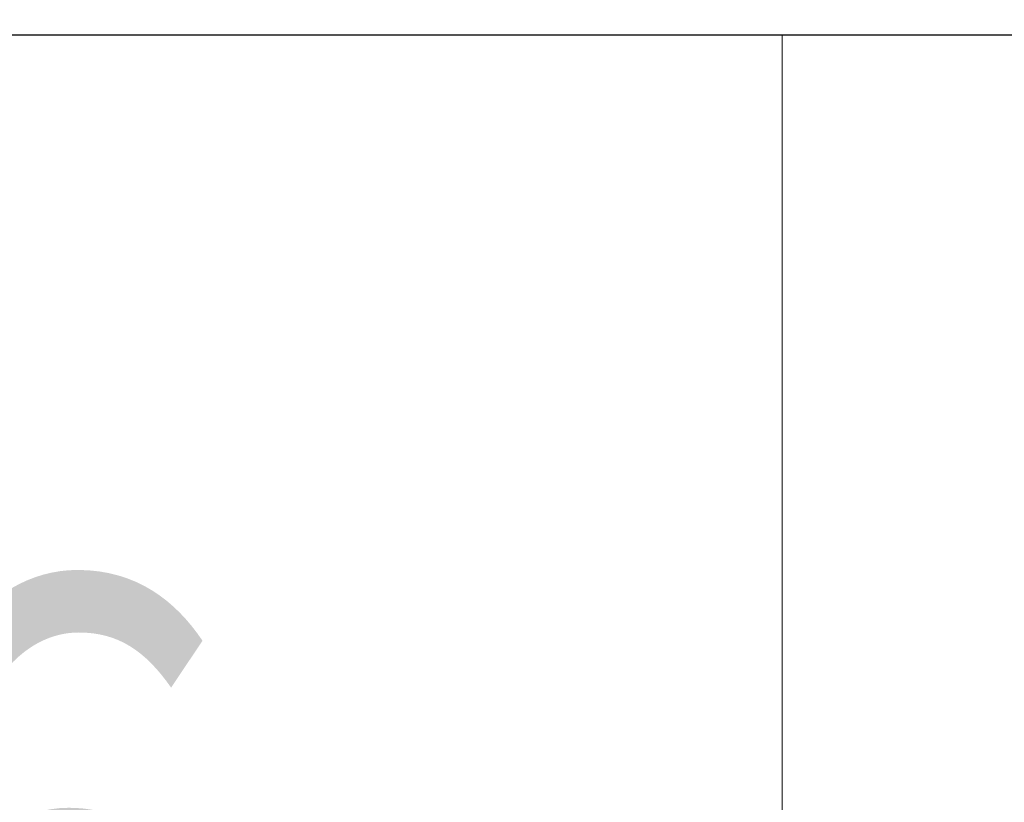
# Model space of a CAD drawing. Header units: millimetres. Extents: x 0 to 1300, y 0 to 891.
# Tile 66 of 142: x 168 to 183, y 603 to 615. Entities that reach past the tile are written whole.
import ezdxf

# ---------------------------------------------------------------- set-up
doc = ezdxf.new("R2010")
doc.units = ezdxf.units.MM
doc.header["$LTSCALE"] = 0.547069
doc.linetypes.add('CENTER', pattern=[50.8, 31.75, -6.35, 6.35, -6.35])
doc.layers.add('NoLayerName_001', color=7, linetype='Continuous')
doc.styles.get("Standard").update_dxf_attribs({"font": 'txt', "bigfont": 'extfont2'})
doc.dimstyles.get("Standard").update_dxf_attribs({"dimtxt": 2.5, "dimasz": 2.5, "dimexe": 1, "dimexo": 1, "dimtad": 1, "dimdec": 3, "dimzin": 0, "dimdsep": 46, "dimtxsty": 'Standard', "dimcen": 2.5, "dimadec": 3, "dimazin": 0, "dimtfac": 0.75, "dimtdec": 3, "dimtmove": 0, "dimatfit": 3, "dimfxl": 1, "dimarcsym": 0})

# ---------------------------------------------------------------- blocks, each defined once
blk = doc.blocks.new('_OPEN30')
at = {"color": 0, "linetype": 'ByBlock', "lineweight": -2}
for p, q in [((-1, 0.267949), (0, 0)), ((0, 0), (-1, -0.267949)), ((0, 0), (-1, 0))]:
    blk.add_line(p, q, dxfattribs=at)
blk = doc.blocks.new('*D118')
at = {"layer": 'Defpoints', "color": 0}
for p in [(180, 614.491), (180, 591.883), (195.5, 580.241)]:
    blk.add_point(p, dxfattribs=at)
at = {"layer": 'NoLayerName_001', "color": 0, "linetype": 'Continuous', "lineweight": 13}
for p, q in [((195.5, 583.241), (195.5, 594.883)), ((180, 591.883), (152.86, 591.883)), ((191, 591.883), (184.5, 591.883))]:
    blk.add_line(p, q, dxfattribs=at)
at = {"layer": 'NoLayerName_001', "color": 0, "lineweight": 13, "xscale": 4.5, "yscale": 4.5, "zscale": 4.5, "rotation": 180}
blk.add_blockref('_OPEN30', (180, 591.883), dxfattribs=at)
at = {"layer": 'NoLayerName_001', "color": 0, "lineweight": 13, "xscale": 4.5, "yscale": 4.5, "zscale": 4.5}
blk.add_blockref('_OPEN30', (195.5, 591.883), dxfattribs=at)
at = {"layer": 'NoLayerName_001', "color": 0, "lineweight": 13, "insert": (164.18, 601.141), "char_height": 10.5, "attachment_point": 5}
blk.add_mtext('\\W0.8000;１６', dxfattribs=at)

msp = doc.modelspace()

# ---------------------------------------------------------------- linework, layer by layer
at = {"layer": 'NoLayerName_001', "color": 7, "linetype": 'Continuous', "lineweight": 25}
msp.add_line((163.3, 614.4913), (196.7, 614.4913), dxfattribs=at)
at = {"layer": 'NoLayerName_001', "color": 4, "linetype": 'CENTER', "lineweight": 13}
msp.add_line((180, 614.4913), (180, 453.4413), dxfattribs=at)
at = {"layer": 'NoLayerName_001', "color": 7, "linetype": 'Continuous', "lineweight": 25}
for radius, start, end in [(39.5, 318.33013, 270), (38, 319.68509, 270.71622)]:
    msp.add_arc((180, 617.9913), radius, start, end, dxfattribs=at)

# ---------------------------------------------------------------- dimensions: what is measured, and where the dimension line sits
at = {"layer": 'NoLayerName_001', "color": 3, "linetype": 'Continuous', "lineweight": 13}
dim = msp.add_linear_dim(base=(180, 591.8828), p1=(195.5, 580.2413), p2=(180, 614.4913), angle=180, text='\\W0.8000;１６', dimstyle='Standard', override={"dimtxt": 10.5, "dimasz": 4.5, "dimexe": 3, "dimexo": 3, "dimgap": 3, "dimzin": 8, "dimblk": 'OPEN30', "dimse2": 1, "dimclrd": 0, "dimclre": 0, "dimclrt": 0, "dimtp": 0, "dimtm": 0, "dimlwd": 13, "dimlwe": 13}, dxfattribs=at)
dim.commit()
dim.dimension.update_dxf_attribs({"geometry": '*D118', "text_midpoint": (164.1798, 591.8828), "dimtype": 160})

doc.saveas('drawing.dxf')
